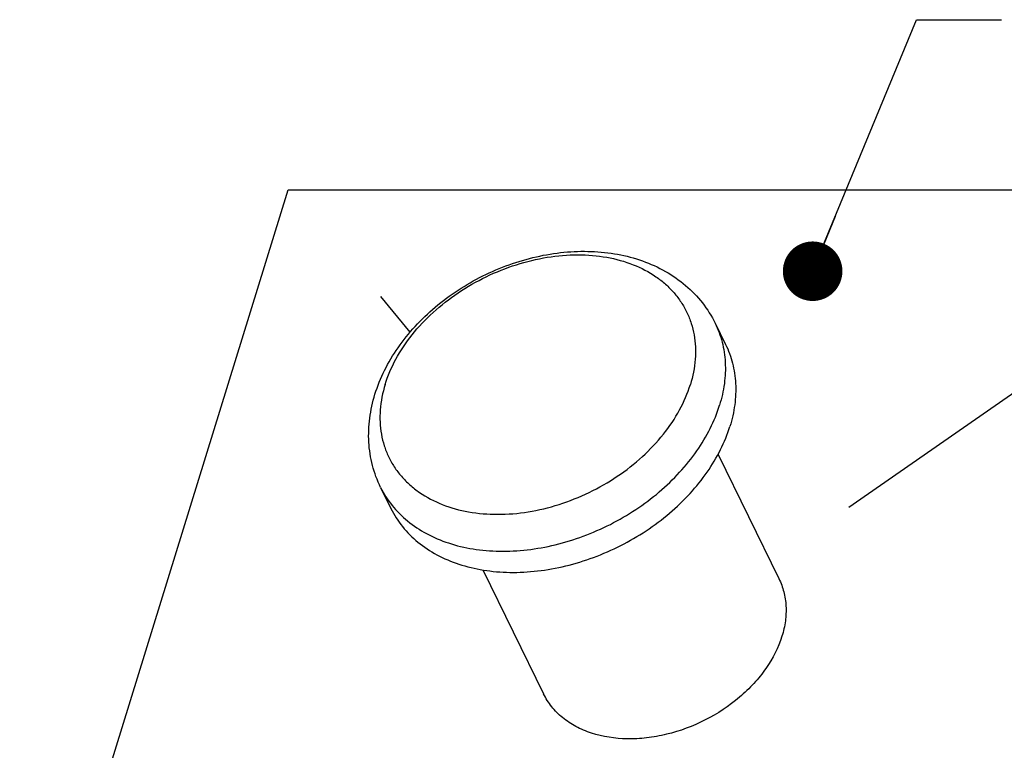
# Model space of a CAD drawing. Header units: millimetres. Extents: x 0 to 4200, y 0 to 2970.
# Tile 15 of 17: x 2854 to 3433, y 1223 to 1653. Entities that reach past the tile are written whole.
import ezdxf

# ---------------------------------------------------------------- set-up
doc = ezdxf.new("R2010")
doc.units = ezdxf.units.MM
doc.header["$LTSCALE"] = 231
doc.layers.get('0').update_dxf_attribs({"linetype": 'CONTINUOUS'})
for name, color, linetype in [('005_AXIS', 7, 'CONTINUOUS'), ('007_CURVES', 7, 'CONTINUOUS'), ('053_NOTES', 7, 'CONTINUOUS')]:
    doc.layers.add(name, color=color, linetype=linetype)
doc.styles.get("Standard").update_dxf_attribs({"font": 'txt', "width": 0.7})
doc.dimstyles.get("Standard").update_dxf_attribs({"dimtxt": 25, "dimasz": 35, "dimexe": 2, "dimexo": 1, "dimtad": 1, "dimtxsty": 'Standard', "dimblk": '_FILLED', "dimblk1": '_FILLED', "dimblk2": '_FILLED', "dimcen": 0.09, "dimazin": 2, "dimtol": 1, "dimtp": 0.01, "dimtm": 0.01, "dimtfac": 1, "dimtofl": 0, "dimtmove": 0, "dimatfit": 3, "dimldrblk": '_FILLED', "dimfxl": 1, "dimtolj": 1, "dimarcsym": 0})

# ---------------------------------------------------------------- blocks, each defined once
blk = doc.blocks.new('_FILLED')
at = {"color": 0, "linetype": 'ByBlock'}
blk.add_solid([(0, 0), (-1, 0.143), (-1, -0.143)], dxfattribs=at)

msp = doc.modelspace()

# ---------------------------------------------------------------- linework, layer by layer
at = {"color": 7, "linetype": 'Continuous'}
for p, q in [((2854.394, 1041.942), (3012.222, 1552.671)), ((3012.222, 1552.671), (3612.753, 1552.671))]:
    msp.add_line(p, q, dxfattribs=at)
at = {"layer": '005_AXIS', "color": 7, "linetype": 'Continuous'}
for p, q in [((3263.079, 1474.249), (3269.18, 1461.817)), ((3264.74, 1397.092), (3300.521, 1324.178)), ((3066.476, 1377.771), (3072.577, 1365.338)), ((3126.488, 1329.25), (3162.27, 1256.335))]:
    msp.add_line(p, q, dxfattribs=at)
for points, knots in [([(3063.169, 1432.476), (3064.656, 1437.289), (3068.512, 1446.812), (3076.507, 1460.212), (3086.56, 1472.69), (3102.457, 1487.875), (3125.938, 1503.196), (3152.32, 1512.715), (3174.049, 1516.285), (3190.103, 1516.824), (3205.667, 1515.175), (3220.402, 1511.3), (3233.952, 1505.191), (3245.932, 1496.892), (3255.922, 1486.56), (3261.002, 1478.481), (3263.079, 1474.249)], [0, 0, 0, 0, 0.0602779, 0.1223036, 0.1860801, 0.2514014, 0.3847444, 0.5182103, 0.5836709, 0.647619, 0.7098281, 0.7702794, 0.829155, 0.8867903, 0.9435979, 1, 1, 1, 1]), ([(3269.18, 1461.817), (3270.915, 1458.281), (3273.681, 1450.75), (3275.471, 1438.688), (3274.904, 1426.095), (3273.02, 1417.74), (3271.734, 1413.578)], [0, 0, 0, 0, 0.2390843, 0.4829162, 0.7355749, 1, 1, 1, 1]), ([(3066.476, 1377.771), (3064.452, 1381.894), (3061.233, 1390.611), (3059.118, 1404.442), (3059.687, 1418.607), (3061.756, 1427.905), (3063.169, 1432.476)], [0, 0, 0, 0, 0.2457506, 0.493176, 0.7440196, 1, 1, 1, 1]), ([(3072.577, 1365.338), (3074.425, 1361.572), (3079.028, 1354.348), (3088.243, 1345.123), (3099.536, 1337.675), (3112.595, 1332.18), (3127.085, 1328.75), (3142.644, 1327.454), (3158.89, 1328.314), (3175.422, 1331.301), (3191.839, 1336.341), (3212.934, 1345.586), (3232.208, 1358.283), (3248.427, 1373.809), (3258.553, 1386.354), (3266.493, 1399.591), (3270.293, 1408.915), (3271.734, 1413.578)], [0, 0, 0, 0, 0.0506985, 0.1025338, 0.1564624, 0.21314, 0.2728775, 0.3356566, 0.4011768, 0.4689144, 0.5381819, 0.608187, 0.7468171, 0.8140719, 0.8789642, 0.9410192, 1, 1, 1, 1]), ([(3300.521, 1324.178), (3301.741, 1321.692), (3303.686, 1316.396), (3304.945, 1307.914), (3304.546, 1299.059), (3303.221, 1293.183), (3302.317, 1290.257)], [0, 0, 0, 0, 0.2390843, 0.4829162, 0.7355749, 1, 1, 1, 1]), ([(3302.317, 1290.257), (3300.244, 1283.547), (3295.187, 1273.755), (3285.93, 1262.296), (3274.518, 1251.369), (3257.599, 1240.223), (3238.594, 1233.124), (3222.962, 1230.3), (3208.097, 1229.51), (3193.771, 1231.603), (3181.229, 1236.882), (3173.286, 1242.119), (3166.807, 1248.606), (3163.57, 1253.686), (3162.27, 1256.335)], [0, 0, 0, 0, 0.1207912, 0.1857443, 0.2530621, 0.3918222, 0.5309912, 0.5987922, 0.6643739, 0.7866602, 0.843391, 0.8973702, 0.949254, 1, 1, 1, 1])]:
    msp.add_open_spline(points, degree=3, knots=knots, dxfattribs=at)
at = {"layer": '005_AXIS', "color": 9, "linetype": 'Continuous'}
for points, knots in [([(3069.115, 1438.194), (3070.706, 1443.342), (3075.152, 1453.628), (3084.769, 1467.916), (3097.172, 1481.057), (3111.89, 1492.563), (3128.372, 1502.012), (3146.002, 1509.054), (3164.123, 1513.423), (3182.063, 1514.952), (3199.161, 1513.569), (3214.778, 1509.304), (3226.238, 1503.343), (3233.973, 1497.303), (3238.973, 1492.256), (3243.198, 1486.682), (3246.605, 1480.634), (3249.159, 1474.175), (3250.834, 1467.369), (3251.616, 1460.283), (3251.458, 1450.429), (3249.974, 1443.02), (3248.482, 1438.194)], [0, 0, 0, 0, 0.0610728, 0.1260045, 0.1942856, 0.2649997, 0.336966, 0.4088767, 0.4794293, 0.5474599, 0.6120808, 0.672823, 0.7297742, 0.7570858, 0.7837831, 0.8100557, 0.836119, 0.8622016, 0.888531, 0.915319, 0.9427499, 1, 1, 1, 1]), ([(3263.079, 1474.249), (3264.814, 1470.713), (3267.58, 1463.183), (3269.37, 1451.12), (3268.804, 1438.527), (3266.92, 1430.172), (3265.633, 1426.01)], [0, 0, 0, 0, 0.2390843, 0.4829162, 0.7355749, 1, 1, 1, 1]), ([(3069.115, 1438.194), (3067.623, 1433.367), (3066.139, 1425.958), (3065.981, 1416.104), (3066.763, 1409.018), (3068.438, 1402.212), (3070.992, 1395.753), (3074.399, 1389.705), (3078.624, 1384.131), (3083.624, 1379.084), (3091.359, 1373.044), (3102.819, 1367.083), (3118.436, 1362.818), (3135.534, 1361.435), (3153.474, 1362.964), (3171.595, 1367.333), (3189.225, 1374.375), (3205.707, 1383.824), (3220.425, 1395.33), (3232.828, 1408.471), (3242.445, 1422.759), (3246.891, 1433.045), (3248.482, 1438.194)], [0, 0, 0, 0, 0.0572501, 0.084681, 0.111469, 0.1377984, 0.163881, 0.1899443, 0.2162169, 0.2429142, 0.2702258, 0.327177, 0.3879192, 0.4525401, 0.5205707, 0.5911233, 0.663034, 0.7350003, 0.8057144, 0.8739955, 0.9389272, 1, 1, 1, 1]), ([(3066.476, 1377.771), (3068.324, 1374.004), (3072.927, 1366.78), (3082.142, 1357.555), (3093.435, 1350.107), (3106.494, 1344.612), (3120.984, 1341.182), (3136.543, 1339.887), (3152.789, 1340.746), (3169.321, 1343.733), (3185.738, 1348.774), (3206.833, 1358.018), (3226.107, 1370.715), (3242.326, 1386.242), (3252.452, 1398.786), (3260.392, 1412.023), (3264.192, 1421.347), (3265.633, 1426.01)], [0, 0, 0, 0, 0.0506985, 0.1025338, 0.1564624, 0.21314, 0.2728775, 0.3356566, 0.4011768, 0.4689144, 0.5381819, 0.608187, 0.7468171, 0.8140719, 0.8789642, 0.9410192, 1, 1, 1, 1])]:
    msp.add_open_spline(points, degree=3, knots=knots, dxfattribs=at)
at = {"layer": '007_CURVES', "color": 4, "linetype": 'Continuous'}
for p, q in [((3083.767, 1468.979), (3066.541, 1490.005)), ((3341.534, 1366.044), (3519.703, 1490.005))]:
    msp.add_line(p, q, dxfattribs=at)

# ---------------------------------------------------------------- leaders
at = {"layer": '053_NOTES', "color": 2, "linetype": 'Continuous', "annotation_type": 0, "has_hookline": 1, "hookline_direction": 1, "text_width": 294.747}
msp.add_leader([(3320.348, 1504.822), (3381.402, 1652.671), (3431.402, 1652.671)], dimstyle='Standard', override={"dimtad": 0, "dimldrblk": 'DOT'}, dxfattribs=at)

doc.saveas('drawing.dxf')
